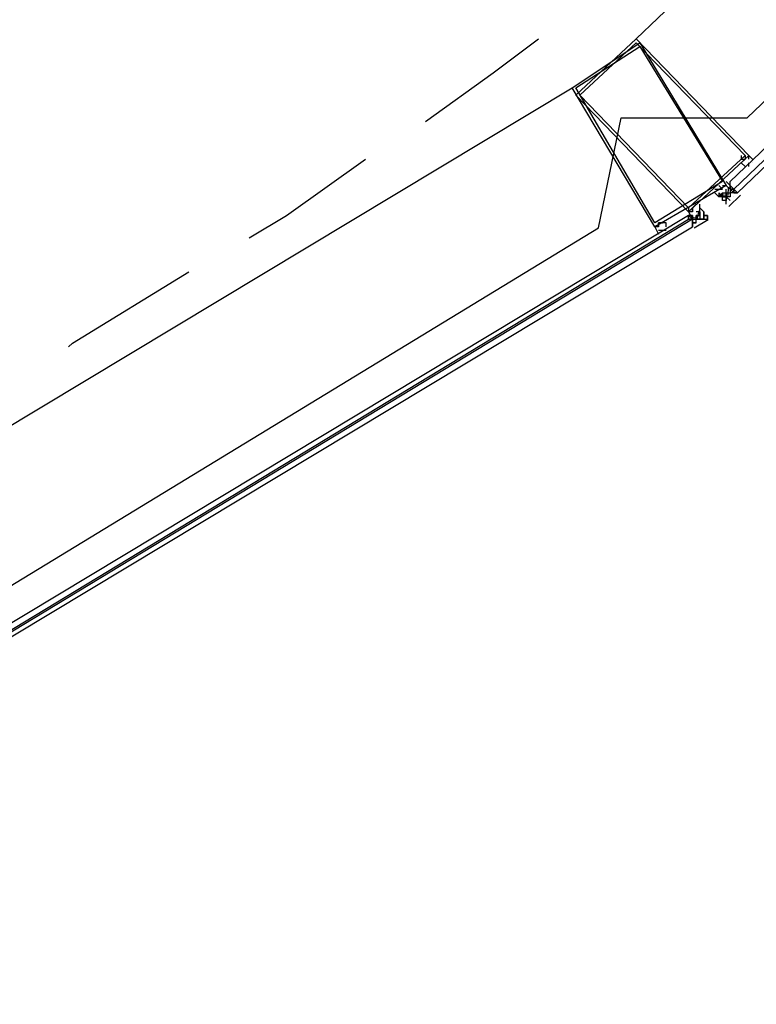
# Model space of a CAD drawing. Header units: feet. Extents: x -79 to 198, y -22 to 181.
# Tile 167 of 203: x 129.55 to 132.16, y 91.38 to 94.87. Entities that reach past the tile are written whole.
import ezdxf

# ---------------------------------------------------------------- set-up
doc = ezdxf.new("R2010")
doc.units = ezdxf.units.FT
doc.layers.add('A-AREA-COMUN', color=252, linetype='CONTINUOUS')
doc.layers.add('A-LINEA', color=7, linetype='CONTINUOUS')

msp = doc.modelspace()

# ---------------------------------------------------------------- linework, layer by layer
at = {"layer": 'A-AREA-COMUN'}
msp.add_lwpolyline([(125.2, 91.3778), (128.288, 92.2844), (128.512, 92.6044), (129.088, 92.6044), (131.6, 94.1333), (131.68, 94.5244), (132.128, 94.5244), (134.272, 96.5689), (134.272, 97.0489), (134.752, 97.1733), (134.912, 97.6889), (135.168, 97.7778), (136.32, 99.5378)], dxfattribs=at)
at = {"layer": 'A-LINEA'}
for p, q in [((134.0533, 97.0311), (131.7333, 94.8044)), ((128.76, 92.9778), (131.5067, 94.6311)), ((132.1333, 94.3511), (132.1333, 94.3511)), ((132.0533, 94.2978), (132.0533, 94.2978)), ((132.0267, 94.2578), (132.0267, 94.2444)), ((132.0267, 94.2578), (132.0267, 94.2444)), ((132.0267, 94.2578), (132.0267, 94.2578)), ((132.0267, 94.2578), (132.0267, 94.2578)), ((132.0267, 94.2578), (132.0267, 94.2444)), ((132.0267, 94.2578), (132.0267, 94.2578)), ((132.0267, 94.2578), (132.0267, 94.2578)), ((132.04, 94.2578), (132.04, 94.2444)), ((132.04, 94.2578), (132.04, 94.2444)), ((132.04, 94.2444), (132.04, 94.2578)), ((132.04, 94.2444), (132.04, 94.2578)), ((132.04, 94.2578), (132.04, 94.2578)), ((132.04, 94.2444), (132.04, 94.2578)), ((132.04, 94.2578), (132.04, 94.2444)), ((132.04, 94.2578), (132.04, 94.2578)), ((132.04, 94.2444), (132.04, 94.2578)), ((132.0533, 94.2844), (132.0533, 94.2844)), ((132.0533, 94.2578), (132.0533, 94.2578)), ((132.0533, 94.2578), (132.0533, 94.2578)), ((132.0533, 94.2578), (132.0533, 94.2444)), ((132.0533, 94.2578), (132.0533, 94.2444)), ((132.0533, 94.2578), (132.0533, 94.2578)), ((132.0533, 94.2578), (132.0533, 94.2578)), ((132.0533, 94.2578), (132.0533, 94.2578)), ((132.0533, 94.2578), (132.0533, 94.2578)), ((132.0533, 94.2578), (132.0533, 94.2578)), ((132.0533, 94.2578), (132.0533, 94.2578)), ((132.0533, 94.2578), (132.0533, 94.2578)), ((132.0533, 94.2578), (132.0533, 94.2578)), ((132.0533, 94.2578), (132.0667, 94.2578)), ((132.0533, 94.2578), (132.0667, 94.2578)), ((132.0533, 94.2578), (132.0667, 94.2578)), ((132.0667, 94.2844), (132.0667, 94.2844)), ((132.0667, 94.2844), (132.0667, 94.2844)), ((132.0667, 94.2844), (132.0667, 94.2844)), ((132.0667, 94.2844), (132.0667, 94.2844)), ((132.0667, 94.2844), (132.0667, 94.2844)), ((132.0667, 94.2844), (132.0667, 94.2844)), ((132.0667, 94.2844), (132.0667, 94.2844)), ((132.0667, 94.2844), (132.0667, 94.2844)), ((132.0667, 94.2844), (132.0667, 94.2844)), ((132.0667, 94.2844), (132.0667, 94.2844)), ((132.0667, 94.2844), (132.0667, 94.2844)), ((132.0667, 94.2844), (132.0667, 94.2844)), ((132.0667, 94.2844), (132.0667, 94.2844)), ((132.0667, 94.2844), (132.0667, 94.2844)), ((132.0667, 94.2844), (132.0667, 94.2844)), ((132.0667, 94.2711), (132.0667, 94.2844)), ((132.0667, 94.2844), (132.0667, 94.2844)), ((132.0667, 94.2844), (132.0667, 94.2844)), ((132.0667, 94.2711), (132.0667, 94.2578)), ((132.0667, 94.2711), (132.0667, 94.2711)), ((132.0667, 94.2711), (132.0667, 94.2711)), ((132.0667, 94.2711), (132.0667, 94.2578)), ((132.0667, 94.2711), (132.0667, 94.2711)), ((132.0667, 94.2711), (132.0667, 94.2711)), ((132.0667, 94.2711), (132.0667, 94.2711)), ((132.0667, 94.2711), (132.0667, 94.2711)), ((132.0667, 94.2711), (132.0667, 94.2711)), ((132.0667, 94.2711), (132.0667, 94.2711)), ((132.0667, 94.2711), (132.0667, 94.2711)), ((132.0667, 94.2711), (132.0667, 94.2711)), ((132.0667, 94.2711), (132.0667, 94.2711)), ((132.0667, 94.2711), (132.0667, 94.2711)), ((132.0667, 94.2711), (132.0667, 94.2711)), ((132.0667, 94.2711), (132.0667, 94.2711)), ((132.0667, 94.2711), (132.0667, 94.2711)), ((132.0667, 94.2711), (132.0667, 94.2711)), ((132.0667, 94.2711), (132.0667, 94.2711)), ((132.0667, 94.2711), (132.0667, 94.2711)), ((132.08, 94.2711), (132.0667, 94.2711)), ((132.08, 94.2711), (132.0667, 94.2711)), ((132.0667, 94.2578), (132.0667, 94.2578)), ((132.0667, 94.2578), (132.0667, 94.2578)), ((132.0667, 94.2578), (132.0667, 94.2444)), ((132.0667, 94.2578), (132.0667, 94.2444)), ((132.0667, 94.2578), (132.0667, 94.2578)), ((132.0667, 94.2578), (132.0667, 94.2444)), ((132.0667, 94.2578), (132.0667, 94.2444)), ((132.0667, 94.2578), (132.0667, 94.2578)), ((132.0667, 94.2578), (132.0667, 94.2578)), ((132.0667, 94.2578), (132.0667, 94.2578)), ((132.0667, 94.2578), (132.0667, 94.2578)), ((132.0667, 94.2578), (132.0667, 94.2578)), ((132.0667, 94.2578), (132.0667, 94.2578)), ((132.0667, 94.2578), (132.0667, 94.2578)), ((132.0667, 94.2578), (132.0667, 94.2578)), ((132.08, 94.2578), (132.0667, 94.2578)), ((132.0667, 94.2578), (132.0667, 94.2578)), ((132.0667, 94.2578), (132.0667, 94.2578)), ((132.0667, 94.2578), (132.0667, 94.2578)), ((132.0667, 94.2578), (132.0667, 94.2578)), ((132.0667, 94.2578), (132.0667, 94.2578)), ((132.0667, 94.2578), (132.0667, 94.2578)), ((132.0667, 94.2578), (132.0667, 94.2578)), ((132.0667, 94.2578), (132.0667, 94.2578)), ((132.0667, 94.2578), (132.0667, 94.2578)), ((132.0667, 94.2578), (132.0667, 94.2578)), ((132.0667, 94.2578), (132.0667, 94.2578)), ((132.0667, 94.2578), (132.0667, 94.2578)), ((132.0667, 94.2578), (132.0667, 94.2578)), ((132.0667, 94.2578), (132.0667, 94.2578)), ((132.08, 94.2711), (132.08, 94.2711)), ((132.08, 94.2711), (132.08, 94.2578)), ((132.08, 94.2711), (132.08, 94.2711)), ((132.08, 94.2711), (132.08, 94.2711)), ((132.08, 94.2711), (132.08, 94.2711)), ((132.08, 94.2711), (132.08, 94.2711)), ((132.08, 94.2711), (132.08, 94.2711)), ((132.08, 94.2711), (132.08, 94.2711)), ((132.08, 94.2711), (132.08, 94.2711)), ((132.08, 94.2711), (132.08, 94.2711)), ((132.08, 94.2711), (132.08, 94.2711)), ((132.08, 94.2711), (132.08, 94.2711)), ((132.08, 94.2711), (132.08, 94.2711)), ((132.08, 94.2711), (132.08, 94.2578)), ((132.08, 94.2711), (132.08, 94.2711)), ((132.08, 94.2578), (132.08, 94.2711)), ((132.08, 94.2578), (132.08, 94.2578)), ((132.08, 94.2578), (132.08, 94.2578)), ((132.08, 94.2578), (132.08, 94.2578)), ((132.08, 94.2578), (132.08, 94.2578)), ((132.08, 94.2578), (132.08, 94.2578)), ((132.08, 94.2578), (132.08, 94.2578)), ((132.08, 94.2578), (132.08, 94.2578)), ((132.08, 94.2578), (132.08, 94.2578)), ((132.08, 94.2578), (132.08, 94.2578)), ((132.08, 94.2578), (132.08, 94.2578)), ((132.08, 94.2578), (132.08, 94.2578)), ((132.08, 94.2578), (132.08, 94.2578)), ((132.08, 94.2578), (132.08, 94.2578)), ((132.08, 94.2578), (132.08, 94.2578)), ((132.0933, 94.2578), (132.08, 94.2578)), ((132.08, 94.2578), (132.08, 94.2578)), ((132.08, 94.2578), (132.08, 94.2578)), ((132.08, 94.2578), (132.08, 94.2578)), ((132.08, 94.2578), (132.08, 94.2578)), ((132.08, 94.2578), (132.08, 94.2578)), ((132.08, 94.2578), (132.08, 94.2578)), ((132.08, 94.2578), (132.08, 94.2578)), ((132.08, 94.2578), (132.08, 94.2578)), ((132.08, 94.2578), (132.08, 94.2578)), ((132.08, 94.2578), (132.08, 94.2578)), ((132.08, 94.2578), (132.08, 94.2578)), ((132.0933, 94.2578), (132.0933, 94.2578)), ((132.0933, 94.2578), (132.0933, 94.2578)), ((132.0933, 94.2578), (132.0933, 94.2578)), ((132.04, 94.2444), (132.0267, 94.2444)), ((132.04, 94.2444), (132.0267, 94.2444)), ((132.04, 94.2444), (132.04, 94.2444)), ((132.0533, 94.2444), (132.04, 94.2444)), ((132.04, 94.2444), (132.04, 94.2444)), ((132.04, 94.2444), (132.04, 94.2444)), ((132.04, 94.2444), (132.04, 94.2444)), ((132.04, 94.2444), (132.04, 94.2444)), ((132.04, 94.2444), (132.04, 94.2444)), ((132.04, 94.2444), (132.04, 94.2444)), ((132.04, 94.2444), (132.04, 94.2444)), ((132.04, 94.2311), (132.04, 94.2444)), ((132.04, 94.2444), (132.04, 94.2444)), ((132.04, 94.2444), (132.04, 94.2444)), ((132.04, 94.2444), (132.04, 94.2444)), ((132.04, 94.2311), (132.04, 94.2444)), ((132.04, 94.2444), (132.0533, 94.2444)), ((132.04, 94.2444), (132.0533, 94.2444)), ((132.04, 94.2444), (132.04, 94.2444)), ((132.04, 94.2444), (132.0533, 94.2444)), ((132.04, 94.2444), (132.04, 94.2444)), ((132.0533, 94.2311), (132.04, 94.2311)), ((132.04, 94.2311), (132.04, 94.2311)), ((132.04, 94.2311), (132.04, 94.2311)), ((132.04, 94.2311), (132.04, 94.2311)), ((132.0533, 94.2444), (132.0533, 94.2444)), ((132.0533, 94.2444), (132.0533, 94.2444)), ((132.0533, 94.2444), (132.0533, 94.2444)), ((132.0533, 94.2444), (132.0533, 94.2444)), ((132.0533, 94.2444), (132.0533, 94.2444)), ((132.0533, 94.2444), (132.0533, 94.2444)), ((132.0533, 94.2444), (132.0533, 94.2444)), ((132.0533, 94.2444), (132.0533, 94.2444)), ((132.0533, 94.2444), (132.0533, 94.2444)), ((132.0533, 94.2444), (132.0533, 94.2444)), ((132.0533, 94.2444), (132.0533, 94.2444)), ((132.0533, 94.2444), (132.0533, 94.2444)), ((132.0533, 94.2444), (132.0533, 94.2444)), ((132.0533, 94.2444), (132.0533, 94.2444)), ((132.0533, 94.2444), (132.0533, 94.2444)), ((132.0533, 94.2444), (132.0533, 94.2444)), ((132.0533, 94.2444), (132.0533, 94.2444)), ((132.0667, 94.2444), (132.0533, 94.2444)), ((132.0533, 94.2444), (132.0533, 94.2444)), ((132.0667, 94.2444), (132.0533, 94.2444)), ((132.0667, 94.2444), (132.0533, 94.2444)), ((132.0533, 94.2444), (132.0533, 94.2444)), ((132.0533, 94.2444), (132.0533, 94.2311)), ((132.0533, 94.2311), (132.0533, 94.2444)), ((132.0667, 94.2311), (132.0533, 94.2444)), ((132.0533, 94.2311), (132.0533, 94.2444)), ((132.0533, 94.2444), (132.0533, 94.2444)), ((132.0533, 94.2311), (132.0533, 94.2311)), ((132.0533, 94.2311), (132.0533, 94.2311)), ((132.0533, 94.2311), (132.0533, 94.2311)), ((132.0533, 94.2311), (132.0533, 94.2311)), ((132.0533, 94.2311), (132.0533, 94.2311)), ((132.0533, 94.2311), (132.0533, 94.2311)), ((132.0533, 94.2311), (132.0533, 94.2311)), ((132.0533, 94.2311), (132.0533, 94.2311)), ((132.0533, 94.2311), (132.0533, 94.2311)), ((132.0533, 94.2311), (132.0533, 94.2311)), ((132.0533, 94.2311), (132.0533, 94.2311)), ((132.0533, 94.2311), (132.0533, 94.2311)), ((132.0533, 94.2311), (132.0533, 94.2311)), ((132.0533, 94.2311), (132.0533, 94.2311)), ((132.0533, 94.2311), (132.0533, 94.2311)), ((132.0533, 94.2311), (132.0533, 94.2311)), ((132.0533, 94.2311), (132.0533, 94.2311)), ((132.0533, 94.2311), (132.0533, 94.2311)), ((132.0533, 94.2311), (132.0533, 94.2311)), ((132.0533, 94.2311), (132.0533, 94.2311)), ((132.0533, 94.2311), (132.0533, 94.2311)), ((132.0533, 94.2311), (132.0533, 94.2311)), ((132.0533, 94.2311), (132.0533, 94.2311)), ((132.0533, 94.2311), (132.0533, 94.2311)), ((132.0533, 94.2311), (132.0533, 94.2311)), ((132.0533, 94.2178), (132.0533, 94.2311)), ((132.1045, 94.2502), (132.0626, 94.2101)), ((132.0667, 94.2444), (132.0667, 94.2444)), ((132.0667, 94.2444), (132.0667, 94.2444)), ((132.0667, 94.2444), (132.0667, 94.2444)), ((132.0667, 94.2444), (132.0667, 94.2444)), ((132.0667, 94.2444), (132.0667, 94.2444)), ((132.0667, 94.2444), (132.0667, 94.2444)), ((132.0667, 94.2444), (132.0667, 94.2444)), ((132.0667, 94.2444), (132.0667, 94.2444)), ((132.0667, 94.2444), (132.0667, 94.2444)), ((132.0667, 94.2444), (132.0667, 94.2444)), ((132.0667, 94.2444), (132.0667, 94.2444)), ((132.0667, 94.2444), (132.0667, 94.2444)), ((132.0667, 94.2444), (132.0667, 94.2444)), ((132.0667, 94.2444), (132.0667, 94.2444)), ((132.0667, 94.2444), (132.0667, 94.2444)), ((132.0667, 94.2444), (132.0667, 94.2444)), ((132.0667, 94.2444), (132.0667, 94.2444)), ((132.0667, 94.2444), (132.0667, 94.2444)), ((132.0667, 94.2444), (132.0667, 94.2444)), ((132.0667, 94.2444), (132.0667, 94.2444)), ((132.0667, 94.2444), (132.0667, 94.2444)), ((132.0667, 94.2444), (132.0667, 94.2444)), ((132.0667, 94.2444), (132.0667, 94.2444)), ((132.0667, 94.2444), (132.0667, 94.2444)), ((132.0667, 94.2444), (132.0667, 94.2444)), ((132.0667, 94.2444), (132.0667, 94.2444)), ((132.0667, 94.2444), (132.0667, 94.2444)), ((132.0667, 94.2311), (132.0667, 94.2311)), ((132.08, 94.2444), (132.08, 94.2444)), ((132.08, 94.2444), (132.08, 94.2444)), ((132.08, 94.2444), (132.08, 94.2444)), ((131.96, 94.1911), (131.9467, 94.1911)), ((131.96, 94.2044), (131.96, 94.2044)), ((131.96, 94.2044), (131.96, 94.2044)), ((131.96, 94.2044), (131.96, 94.2044)), ((131.96, 94.2044), (131.96, 94.2044)), ((131.96, 94.1911), (131.96, 94.2044)), ((131.96, 94.2044), (131.96, 94.2044)), ((131.96, 94.2044), (131.96, 94.2044)), ((131.96, 94.1911), (131.96, 94.1911)), ((131.96, 94.1911), (131.96, 94.1911)), ((131.96, 94.1911), (131.96, 94.1911)), ((131.96, 94.1911), (131.96, 94.1911)), ((131.96, 94.1911), (131.96, 94.1911)), ((131.96, 94.1911), (131.96, 94.1911)), ((131.96, 94.1778), (131.96, 94.1911)), ((131.96, 94.1911), (131.96, 94.1911)), ((131.96, 94.1911), (131.96, 94.1911)), ((131.96, 94.1911), (131.96, 94.1911)), ((131.96, 94.1911), (131.96, 94.1911)), ((131.96, 94.1911), (131.96, 94.1911)), ((131.96, 94.1911), (131.96, 94.1911)), ((131.96, 94.1911), (131.96, 94.1911)), ((131.96, 94.1911), (131.96, 94.1911)), ((131.96, 94.1911), (131.96, 94.1911)), ((131.96, 94.1911), (131.96, 94.1911)), ((131.96, 94.1911), (131.96, 94.1778)), ((131.96, 94.1911), (131.96, 94.1911)), ((131.96, 94.1911), (131.96, 94.1778)), ((131.96, 94.1911), (131.96, 94.1911)), ((131.9733, 94.1911), (131.9733, 94.1911)), ((131.9733, 94.1911), (131.9733, 94.1911)), ((131.9733, 94.1911), (131.9733, 94.1911)), ((131.9733, 94.1911), (131.9733, 94.1911)), ((131.9733, 94.1911), (131.9733, 94.1911)), ((131.9733, 94.1911), (131.9733, 94.1911)), ((131.9733, 94.1911), (131.9733, 94.1911)), ((131.9733, 94.1911), (131.9733, 94.1911)), ((131.9733, 94.1911), (131.9733, 94.1911)), ((131.9733, 94.1911), (131.9733, 94.1911)), ((131.9733, 94.1911), (131.9733, 94.1911)), ((132.0533, 94.2178), (132.0533, 94.2178)), ((132.0533, 94.2178), (132.0533, 94.2178)), ((132.0533, 94.2178), (132.0533, 94.2178)), ((132.0533, 94.2178), (132.0533, 94.2178)), ((131.92, 94.1778), (131.92, 94.1778)), ((131.92, 94.1778), (131.92, 94.1778)), ((131.92, 94.1778), (131.92, 94.1778)), ((131.92, 94.1778), (131.92, 94.1778)), ((131.92, 94.1778), (131.92, 94.1778)), ((131.92, 94.1778), (131.92, 94.1778)), ((131.92, 94.1778), (131.92, 94.1778)), ((131.92, 94.1778), (131.92, 94.1778)), ((131.92, 94.1778), (131.92, 94.1778)), ((131.92, 94.1778), (131.92, 94.1778)), ((131.92, 94.1778), (131.92, 94.1778)), ((131.92, 94.1778), (131.92, 94.1778)), ((131.92, 94.1644), (131.92, 94.1778)), ((131.9333, 94.1778), (131.92, 94.1778)), ((131.92, 94.1644), (131.92, 94.1644)), ((131.92, 94.1644), (131.92, 94.1644)), ((131.92, 94.1644), (131.92, 94.1644)), ((131.92, 94.1644), (131.92, 94.1644)), ((131.92, 94.1644), (131.9333, 94.1644)), ((131.92, 94.1644), (131.92, 94.1644)), ((131.92, 94.1644), (131.9333, 94.1644)), ((131.9333, 94.1644), (131.92, 94.1644)), ((131.92, 94.1644), (131.92, 94.1644)), ((131.92, 94.1644), (131.92, 94.1644)), ((131.9333, 94.1778), (131.9333, 94.1778)), ((131.9333, 94.1778), (131.9333, 94.1778)), ((131.9333, 94.1778), (131.9333, 94.1644)), ((131.9333, 94.1778), (131.9333, 94.1778)), ((131.9333, 94.1778), (131.9333, 94.1778)), ((131.9333, 94.1644), (131.9467, 94.1644)), ((131.9333, 94.1644), (131.9333, 94.1644)), ((131.9333, 94.1644), (131.9333, 94.1644)), ((131.9333, 94.1644), (131.9333, 94.1644)), ((131.9333, 94.1644), (131.9333, 94.1644)), ((131.9333, 94.1644), (131.9333, 94.1644)), ((131.9333, 94.1644), (131.9333, 94.1644)), ((131.9333, 94.1644), (131.9333, 94.1644)), ((131.9333, 94.1644), (131.9333, 94.1644)), ((131.9333, 94.1644), (131.9333, 94.1644)), ((131.9333, 94.1644), (131.9333, 94.1644)), ((131.9333, 94.1644), (131.9333, 94.1644)), ((131.9333, 94.1644), (131.9333, 94.1644)), ((131.9333, 94.1644), (131.9333, 94.1644)), ((131.9333, 94.1644), (131.9333, 94.1644)), ((131.9333, 94.1644), (131.9333, 94.1644)), ((131.9333, 94.1644), (131.9467, 94.1644)), ((131.9333, 94.1644), (131.9333, 94.1644)), ((131.9333, 94.1644), (131.9333, 94.1644)), ((131.9333, 94.1511), (131.9333, 94.1644)), ((131.9333, 94.1644), (131.9333, 94.1644)), ((131.9893, 94.1627), (131.9396, 94.1327)), ((131.9467, 94.1778), (131.96, 94.1778)), ((131.9467, 94.1644), (131.9467, 94.1778)), ((131.9467, 94.1778), (131.9467, 94.1778)), ((131.9467, 94.1778), (131.9467, 94.1778)), ((131.9467, 94.1778), (131.9467, 94.1778)), ((131.9467, 94.1644), (131.9467, 94.1778)), ((131.9467, 94.1778), (131.9467, 94.1778)), ((131.9467, 94.1778), (131.9467, 94.1778)), ((131.9467, 94.1644), (131.9467, 94.1778)), ((131.9467, 94.1778), (131.9467, 94.1778)), ((131.96, 94.1778), (131.9467, 94.1778)), ((131.9467, 94.1778), (131.9467, 94.1778)), ((131.9467, 94.1778), (131.9467, 94.1778)), ((131.9467, 94.1778), (131.9467, 94.1644)), ((131.9467, 94.1778), (131.9467, 94.1778)), ((131.9467, 94.1644), (131.9467, 94.1644)), ((131.9467, 94.1644), (131.9467, 94.1644)), ((131.9467, 94.1644), (131.9467, 94.1644)), ((131.9467, 94.1511), (131.9467, 94.1644)), ((131.9467, 94.1644), (131.9467, 94.1644)), ((131.9467, 94.1644), (131.96, 94.1644)), ((131.9467, 94.1644), (131.9467, 94.1644)), ((131.9467, 94.1644), (131.96, 94.1644)), ((131.9467, 94.1644), (131.9467, 94.1644)), ((131.9467, 94.1644), (131.9467, 94.1644)), ((131.9467, 94.1644), (131.9467, 94.1644)), ((131.9467, 94.1644), (131.9467, 94.1644)), ((131.9467, 94.1644), (131.9467, 94.1644)), ((131.9467, 94.1644), (131.9467, 94.1644)), ((131.9467, 94.1644), (131.9467, 94.1644)), ((131.9467, 94.1644), (131.9467, 94.1644)), ((131.9467, 94.1644), (131.9467, 94.1644)), ((131.9467, 94.1644), (131.9467, 94.1644)), ((131.9467, 94.1644), (131.9467, 94.1644)), ((131.9467, 94.1644), (131.9467, 94.1644)), ((131.9467, 94.1644), (131.9467, 94.1644)), ((131.9467, 94.1644), (131.9467, 94.1644)), ((131.9467, 94.1644), (131.9467, 94.1644)), ((131.9467, 94.1644), (131.9467, 94.1644)), ((131.9467, 94.1644), (131.9467, 94.1644)), ((131.9467, 94.1644), (131.9467, 94.1644)), ((131.9467, 94.1644), (131.9467, 94.1644)), ((131.9467, 94.1644), (131.9467, 94.1644)), ((131.9467, 94.1644), (131.9467, 94.1644)), ((131.96, 94.1644), (131.9467, 94.1644)), ((131.96, 94.1644), (131.9467, 94.1644)), ((131.96, 94.1778), (131.96, 94.1644)), ((131.96, 94.1778), (131.96, 94.1778)), ((131.96, 94.1778), (131.96, 94.1778)), ((131.96, 94.1778), (131.96, 94.1778)), ((131.96, 94.1778), (131.96, 94.1778)), ((131.96, 94.1778), (131.96, 94.1778)), ((131.96, 94.1778), (131.96, 94.1778)), ((131.96, 94.1778), (131.96, 94.1778)), ((131.96, 94.1778), (131.96, 94.1778)), ((131.96, 94.1778), (131.96, 94.1778)), ((131.96, 94.1778), (131.96, 94.1778)), ((131.96, 94.1778), (131.96, 94.1778)), ((131.96, 94.1778), (131.96, 94.1778)), ((131.96, 94.1778), (131.96, 94.1778)), ((131.96, 94.1778), (131.96, 94.1778)), ((131.96, 94.1778), (131.96, 94.1778)), ((131.96, 94.1778), (131.96, 94.1778)), ((131.96, 94.1778), (131.96, 94.1778)), ((131.96, 94.1778), (131.96, 94.1778)), ((131.96, 94.1778), (131.96, 94.1778)), ((131.96, 94.1778), (131.96, 94.1778)), ((131.96, 94.1778), (131.96, 94.1778)), ((131.96, 94.1778), (131.96, 94.1778)), ((131.96, 94.1778), (131.96, 94.1778)), ((131.96, 94.1644), (131.96, 94.1644)), ((131.96, 94.1644), (131.96, 94.1644)), ((131.96, 94.1644), (131.96, 94.1644)), ((131.96, 94.1644), (131.96, 94.1644)), ((131.96, 94.1644), (131.96, 94.1644)), ((131.96, 94.1644), (131.96, 94.1644)), ((131.96, 94.1644), (131.96, 94.1644)), ((131.96, 94.1644), (131.96, 94.1644)), ((131.96, 94.1644), (131.96, 94.1644)), ((131.96, 94.1644), (131.96, 94.1644)), ((131.96, 94.1644), (131.96, 94.1644)), ((131.96, 94.1644), (131.96, 94.1644)), ((131.96, 94.1644), (131.96, 94.1644)), ((131.96, 94.1644), (131.96, 94.1644)), ((131.96, 94.1644), (131.96, 94.1644)), ((131.96, 94.1644), (131.96, 94.1644)), ((131.96, 94.1644), (131.96, 94.1644)), ((131.96, 94.1644), (131.96, 94.1644)), ((131.96, 94.1644), (131.96, 94.1644)), ((131.96, 94.1644), (131.96, 94.1644)), ((131.96, 94.1644), (131.96, 94.1644)), ((131.96, 94.1644), (131.96, 94.1644)), ((131.9733, 94.1644), (131.96, 94.1644)), ((131.96, 94.1644), (131.96, 94.1644)), ((131.9733, 94.1644), (131.96, 94.1644)), ((131.96, 94.1644), (131.96, 94.1644)), ((131.96, 94.1644), (131.96, 94.1644)), ((131.96, 94.1644), (131.96, 94.1644)), ((131.96, 94.1644), (131.96, 94.1644)), ((131.96, 94.1644), (131.96, 94.1644)), ((131.96, 94.1644), (131.96, 94.1644)), ((131.96, 94.1644), (131.96, 94.1644)), ((131.9733, 94.1778), (131.9733, 94.1778)), ((131.9733, 94.1778), (131.9733, 94.1778)), ((131.9733, 94.1778), (131.9733, 94.1778)), ((131.9733, 94.1778), (131.9733, 94.1778)), ((131.9733, 94.1778), (131.9733, 94.1644)), ((131.9733, 94.1778), (131.9733, 94.1778)), ((131.9733, 94.1778), (131.9867, 94.1778)), ((131.9733, 94.1778), (131.9733, 94.1778)), ((131.9733, 94.1778), (131.9733, 94.1778)), ((131.9733, 94.1778), (131.9733, 94.1778)), ((131.9733, 94.1778), (131.9733, 94.1778)), ((131.9733, 94.1644), (131.9733, 94.1778)), ((131.9733, 94.1778), (131.9733, 94.1778)), ((131.9733, 94.1778), (131.9733, 94.1778)), ((131.9733, 94.1644), (131.9733, 94.1778)), ((131.9733, 94.1778), (131.9733, 94.1778)), ((131.9733, 94.1778), (131.9733, 94.1778)), ((131.9733, 94.1778), (131.9733, 94.1778)), ((131.9733, 94.1778), (131.9733, 94.1778)), ((131.9733, 94.1778), (131.9733, 94.1778)), ((131.9733, 94.1778), (131.9733, 94.1778)), ((131.9733, 94.1778), (131.9733, 94.1778)), ((131.9733, 94.1778), (131.9733, 94.1778)), ((131.9733, 94.1644), (131.9733, 94.1644)), ((131.9733, 94.1644), (131.9733, 94.1644)), ((131.9733, 94.1644), (131.9733, 94.1644)), ((131.9733, 94.1644), (131.9733, 94.1644)), ((131.9733, 94.1644), (131.9733, 94.1644)), ((131.9733, 94.1644), (131.9733, 94.1644)), ((131.9733, 94.1644), (131.9733, 94.1644)), ((131.9733, 94.1644), (131.9733, 94.1644)), ((131.9733, 94.1644), (131.9733, 94.1644)), ((131.9733, 94.1644), (131.9733, 94.1644)), ((131.9733, 94.1644), (131.9733, 94.1644)), ((131.9733, 94.1644), (131.9733, 94.1644)), ((131.9733, 94.1644), (131.9733, 94.1644)), ((131.9733, 94.1644), (131.9733, 94.1644)), ((131.9867, 94.1778), (131.9867, 94.1644)), ((131.9867, 94.1778), (131.9867, 94.1644)), ((131.9867, 94.1644), (131.9867, 94.1778)), ((131.9867, 94.1778), (131.9867, 94.1778)), ((131.9867, 94.1644), (131.9867, 94.1778)), ((131.9867, 94.1644), (131.9867, 94.1644)), ((131.9867, 94.1644), (131.9867, 94.1644)), ((131.9867, 94.1644), (131.9867, 94.1644)), ((131.84, 94.1244), (131.84, 94.1244)), ((131.9333, 94.1511), (131.9333, 94.1511)), ((131.9333, 94.1511), (131.9333, 94.1511)), ((131.9333, 94.1511), (131.9333, 94.1511)), ((131.9467, 94.1511), (131.9333, 94.1511)), ((131.9467, 94.1511), (131.9333, 94.1511)), ((131.9333, 94.1511), (131.9333, 94.1511)), ((131.9333, 94.1511), (131.9333, 94.1511)), ((131.9333, 94.1511), (131.9333, 94.1511)), ((131.9333, 94.1511), (131.9333, 94.1511)), ((131.9333, 94.1511), (131.9333, 94.1511)), ((131.9333, 94.1511), (131.9467, 94.1511)), ((131.9467, 94.1511), (131.9467, 94.1511)), ((131.9467, 94.1511), (131.9467, 94.1511)), ((131.9467, 94.1511), (131.9467, 94.1511)), ((131.9467, 94.1511), (131.9467, 94.1511)), ((131.9467, 94.1511), (131.9467, 94.1511)), ((131.9467, 94.1511), (131.9467, 94.1511)), ((131.9467, 94.1511), (131.9467, 94.1511)), ((131.9467, 94.1511), (131.9467, 94.1511)), ((131.9467, 94.1511), (131.9467, 94.1511)), ((131.9467, 94.1511), (131.9467, 94.1511)), ((131.9467, 94.1511), (131.9467, 94.1511)), ((131.9467, 94.1511), (131.9467, 94.1511)), ((131.9467, 94.1511), (131.9467, 94.1511)), ((131.9467, 94.1511), (131.9467, 94.1511)), ((131.9467, 94.1511), (131.9467, 94.1511)), ((131.9467, 94.1511), (131.9467, 94.1511)), ((131.9467, 94.1511), (131.9467, 94.1511)), ((131.9467, 94.1511), (131.9467, 94.1511)), ((131.96, 94.1511), (131.96, 94.1511))]:
    msp.add_line(p, q, dxfattribs=at)
for points in [[(134.5733, 96.6578), (132.08, 94.2711), (132.0667, 94.2844), (132.0667, 94.2978), (134.5467, 96.6711), (134.56, 96.6711), (134.5733, 96.6578)], [(134.5867, 96.6444), (132.0933, 94.2578), (132.08, 94.2711), (134.5733, 96.6578), (134.5867, 96.6444)], [(130.9867, 94.5111), (131.2267, 94.6844), (131.3867, 94.8044)], [(131.5067, 94.6311), (131.7467, 94.7911), (132.0533, 94.2844), (131.8, 94.1378), (131.5067, 94.6311)], [(131.7333, 94.8044), (131.52, 94.6044), (131.92, 94.1911), (132.1333, 94.3911), (131.7333, 94.8044)], [(131.7333, 94.7911), (131.5333, 94.6044), (131.92, 94.2044), (132.12, 94.3911), (131.7333, 94.7911)], [(131.52, 94.6311), (131.7467, 94.7778), (132.04, 94.2978), (131.8, 94.1511), (131.52, 94.6311)], [(130.36, 94.0978), (130.4933, 94.1778), (130.7733, 94.3778)], [(132.1067, 94.3911), (132.1067, 94.3778), (132.12, 94.3778), (132.12, 94.3778), (132.12, 94.3778), (132.12, 94.3778), (132.1067, 94.3644), (132.1067, 94.3644), (132.12, 94.3511), (132.12, 94.3511), (132.12, 94.3511)], [(132.12, 94.3911), (132.12, 94.3911), (132.12, 94.3911), (132.12, 94.3911), (132.12, 94.3778), (132.12, 94.3778), (132.12, 94.3778)], [(132.1333, 94.3778), (132.1333, 94.3911), (132.1333, 94.3911), (132.1467, 94.3778), (132.1467, 94.3778)], [(132.1333, 94.3511), (132.1333, 94.3644), (132.1333, 94.3644)], [(132.1467, 94.3644), (132.1467, 94.3644), (132.1467, 94.3644)], [(132.0533, 94.2978), (132.0667, 94.2844), (132.0667, 94.2711), (132.08, 94.2711), (132.0933, 94.2578)], [(132.0133, 94.2711), (132.0133, 94.2711), (132.04, 94.2711), (132.04, 94.2711), (132.0267, 94.2844), (132.0267, 94.2844), (132.0267, 94.2844), (132.0267, 94.2844)], [(132.0133, 94.2578), (132.0267, 94.2444), (132.0267, 94.2444), (132.04, 94.2578), (132.04, 94.2578)], [(132.0533, 94.2311), (132.04, 94.2311), (132.04, 94.2444), (132.0267, 94.2578)], [(132.0323, 94.2506), (132.0601, 94.2496), (132.0619, 94.2774)], [(132.04, 94.2844), (132.04, 94.2844), (132.04, 94.2844), (132.04, 94.2844), (132.04, 94.2844), (132.04, 94.2844), (132.04, 94.2844), (132.0533, 94.2844), (132.0533, 94.2844), (132.0667, 94.2711), (132.0667, 94.2711), (132.0667, 94.2711)], [(132.04, 94.2578), (132.0533, 94.2578), (132.0533, 94.2578), (132.0533, 94.2711)], [(132.04, 94.2578), (132.04, 94.2444), (132.04, 94.2578)], [(132.04, 94.2578), (132.04, 94.2444), (132.04, 94.2578), (132.04, 94.2444), (132.04, 94.2444)], [(132.0533, 94.2578), (132.0533, 94.2444), (132.0533, 94.2578)], [(132.08, 94.2711), (132.08, 94.2578), (132.0667, 94.2711)], [(132.08, 94.2711), (132.08, 94.2578), (132.0933, 94.2578)], [(132.04, 94.2311), (132.04, 94.2444), (132.0533, 94.2444)], [(131.92, 94.2044), (131.92, 94.2044), (131.92, 94.1911), (131.9333, 94.2044), (131.9333, 94.1911), (131.9333, 94.1911), (131.92, 94.1911), (131.92, 94.1911), (131.9333, 94.1644), (131.9333, 94.1644)], [(131.9235, 94.1731), (131.9508, 94.1676), (131.9572, 94.1947)], [(131.9467, 94.2178), (131.9333, 94.2044), (131.9333, 94.2044), (131.9333, 94.2044), (131.9333, 94.2044), (131.9333, 94.2044), (131.9333, 94.2044), (131.9333, 94.2044)], [(131.9333, 94.1911), (131.9333, 94.2044), (131.9333, 94.2044), (131.9333, 94.2044), (131.9333, 94.2044)], [(131.96, 94.2044), (131.96, 94.2178), (131.96, 94.2178)], [(131.9867, 94.1778), (131.9733, 94.1778), (131.9733, 94.1911), (131.96, 94.2044)], [(131.96, 94.1911), (131.96, 94.1911), (131.96, 94.1911), (131.96, 94.1911)], [(131.9733, 94.1911), (131.9733, 94.1778), (131.9733, 94.1644)], [(128.9733, 92.3778), (131.92, 94.1644), (131.92, 94.1778), (128.9733, 92.4044), (128.9733, 92.3911), (128.9733, 92.3778)], [(128.9867, 92.3644), (131.9333, 94.1378), (131.9333, 94.1511), (131.9333, 94.1644), (128.9867, 92.3778), (128.9733, 92.3778), (128.9867, 92.3644)], [(131.92, 94.1778), (131.9333, 94.1644), (131.92, 94.1644), (131.9333, 94.1644), (131.9333, 94.1511), (131.9333, 94.1378)], [(131.9333, 94.1778), (131.9333, 94.1644), (131.9333, 94.1511)], [(131.9333, 94.1644), (131.9333, 94.1644), (131.9333, 94.1778)], [(131.9467, 94.1778), (131.9467, 94.1778), (131.9467, 94.1778)], [(131.96, 94.1778), (131.96, 94.1644), (131.9733, 94.1644)], [(131.9733, 94.1778), (131.9733, 94.1644), (131.9867, 94.1644)], [(131.84, 94.1378), (131.84, 94.1378), (131.84, 94.1378), (131.84, 94.1511), (131.84, 94.1511), (131.8267, 94.1511), (131.8267, 94.1511), (131.8133, 94.1511), (131.8267, 94.1511), (131.8133, 94.1511), (131.8133, 94.1511), (131.8133, 94.1511), (131.8133, 94.1511), (131.8133, 94.1511), (131.8133, 94.1511), (131.8133, 94.1378), (131.8133, 94.1378), (131.8, 94.1378), (131.8, 94.1378), (131.8133, 94.1111), (131.8133, 94.1111), (131.8133, 94.1111)], [(131.8133, 94.1378), (131.8133, 94.1511), (131.8133, 94.1511), (131.8133, 94.1511), (131.8133, 94.1511)], [(131.84, 94.1244), (131.8267, 94.1244), (131.8267, 94.1244), (131.8133, 94.1244)], [(129.72, 93.7111), (129.7333, 93.7244), (130.1467, 93.9778)]]:
    msp.add_lwpolyline(points, dxfattribs=at)
for points in [[(132.12, 94.3778), (132.12, 94.3778), (132.12, 94.3778), (132.12, 94.3778)], [(132.04, 94.2844), (132.04, 94.2844), (132.04, 94.2844), (132.04, 94.2844)]]:
    msp.add_lwpolyline(points, close=True, dxfattribs=at)

doc.saveas('drawing.dxf')
